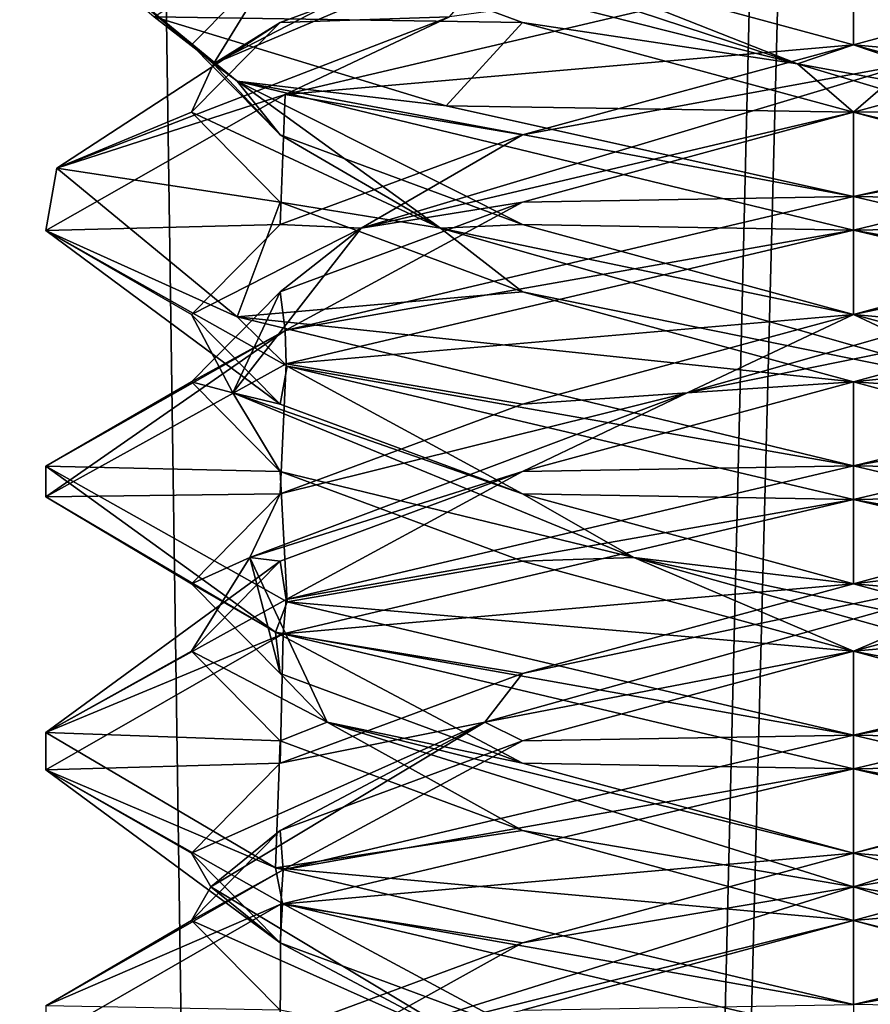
# Model space of a CAD drawing. Header units: millimetres. Extents: x -18.9 to 18.9, y -8.8 to 59.9.
# Tile 245 of 256: x -1.5 to 0, y 22.5 to 24.3. Entities that reach past the tile are written whole.
import ezdxf

# ---------------------------------------------------------------- set-up
doc = ezdxf.new("R2010")
doc.units = ezdxf.units.MM
doc.header["$LTSCALE"] = 65.185185
for name, color, linetype in [('1284', 7, 'CONTINUOUS'), ('1295', 7, 'CONTINUOUS'), ('3133', 7, 'CONTINUOUS'), ('3148', 7, 'CONTINUOUS'), ('3149', 7, 'CONTINUOUS'), ('3150', 7, 'CONTINUOUS'), ('3160', 7, 'CONTINUOUS'), ('3161', 7, 'CONTINUOUS'), ('3162', 7, 'CONTINUOUS'), ('3172', 7, 'CONTINUOUS'), ('3173', 7, 'CONTINUOUS'), ('3174', 7, 'CONTINUOUS'), ('3193', 7, 'CONTINUOUS'), ('3194', 7, 'CONTINUOUS'), ('3195', 7, 'CONTINUOUS'), ('3288', 7, 'CONTINUOUS')]:
    doc.layers.add(name, color=color, linetype=linetype)

msp = doc.modelspace()

# ---------------------------------------------------------------- linework, layer by layer
at = {"layer": '1284', "color": 7, "linetype": 'Continuous'}
for points in [[(-2.4343, 32.4, -11.818), (-1.3962, 32.4, -10.8154), (-2.2698, -3.5, -11.5768), (-2.4343, 32.4, -11.818)], [(-2.2698, -3.5, -11.5768), (-1.3962, 32.4, -10.8154), (-0.8623, -3.5, -10.5837), (-2.2698, -3.5, -11.5768)], [(-1.3962, 32.4, -10.8154), (0, 32.4, -10.45), (-0.8623, -3.5, -10.5837), (-1.3962, 32.4, -10.8154)], [(0, 32.4, -10.45), (0, 29.7897, -10.45), (-0.8623, -3.5, -10.5837), (0, 32.4, -10.45)], [(0, 29.7897, -10.45), (0.5552, 29.6513, -10.5046), (-0.8623, -3.5, -10.5837), (0, 29.7897, -10.45)], [(-0.8623, -3.5, -10.5837), (0.5552, 29.6513, -10.5046), (0.8623, -3.5, -10.5837), (-0.8623, -3.5, -10.5837)]]:
    msp.add_3dface(points, dxfattribs=at)
at = {"layer": '1295', "color": 7, "linetype": 'Continuous'}
for points in [[(-7.6096, -3.5, 15.6478), (-1.389, -3.5, 17.3445), (-2.2237, 26.4, 17.2571), (-7.6096, -3.5, 15.6478)], [(-1.389, -3.5, 17.3445), (3.603, 26.4, 17.0228), (-2.2237, 26.4, 17.2571), (-1.389, -3.5, 17.3445)], [(-1.389, -3.5, 17.3445), (5.0224, -3.5, 16.6594), (3.603, 26.4, 17.0228), (-1.389, -3.5, 17.3445)]]:
    msp.add_3dface(points, dxfattribs=at)
at = {"layer": '3133', "color": 7, "linetype": 'Continuous'}
for points in [[(-1.4797, 24.4899, -13.0542), (-1.299, 24.3333, -14.05), (-1.1447, 24.2138, -14.2693), (-1.4797, 24.4899, -13.0542)], [(0, 24.4375, -11.8), (-0.75, 24.3333, -12.001), (-1.0557, 24.189, -12.2344), (0, 24.4375, -11.8)], [(-1.0557, 24.189, -12.2344), (-0.75, 24.3333, -12.001), (-1.4797, 24.0524, -13.0542), (-1.0557, 24.189, -12.2344)], [(-1.299, 24.3333, -14.05), (-0.7567, 24.1683, -14.5952), (-1.1447, 24.2138, -14.2693), (-1.299, 24.3333, -14.05)], [(0, 24, -14.8), (0, 23.9375, -14.8), (-1.1447, 24.2138, -14.2693), (0, 24, -14.8)], [(-0.7567, 24.1683, -14.5952), (0, 24, -14.8), (-1.1447, 24.2138, -14.2693), (-0.7567, 24.1683, -14.5952)], [(-1.5, 23.9369, -13.3028), (-1.0557, 24.189, -12.2344), (-1.4797, 24.0524, -13.0542), (-1.5, 23.9369, -13.3028)], [(-1.1447, 23.7763, -14.2693), (-1.5, 23.9369, -13.3028), (-1.4797, 24.0524, -13.0542), (-1.1447, 23.7763, -14.2693)], [(0, 23.9375, -11.8), (0, 24, -11.8), (-1.0556, 23.7515, -12.2343), (0, 23.9375, -11.8)], [(-1.0515, 23.6848, -14.3697), (-1.5, 23.9369, -13.3028), (-1.1447, 23.7763, -14.2693), (-1.0515, 23.6848, -14.3697)], [(-1.0537, 23.6896, -12.2325), (0, 23.9375, -11.8), (-1.0556, 23.7515, -12.2343), (-1.0537, 23.6896, -12.2325)], [(0, 23.5, -14.8), (-1.0515, 23.6848, -14.3697), (-1.1447, 23.7763, -14.2693), (0, 23.5, -14.8)], [(-1.5, 23.4995, -13.3026), (-1.4998, 23.4425, -13.2764), (-1.0556, 23.7515, -12.2343), (-1.5, 23.4995, -13.3026)], [(-1.4998, 23.4425, -13.2764), (-1.0537, 23.6896, -12.2325), (-1.0556, 23.7515, -12.2343), (-1.4998, 23.4425, -13.2764)], [(0, 23.4375, -14.8), (-1.0515, 23.6848, -14.3697), (0, 23.5, -14.8), (0, 23.4375, -14.8)], [(-1.0734, 23.1914, -14.3477), (-1.4998, 23.4425, -13.2764), (-1.5, 23.4995, -13.3026), (-1.0734, 23.1914, -14.3477)], [(-1.0515, 23.2473, -14.3697), (-1.0734, 23.1914, -14.3477), (-1.5, 23.4995, -13.3026), (-1.0515, 23.2473, -14.3697)], [(0, 23.4375, -11.8), (0, 23.5, -11.8), (-1.0537, 23.2521, -12.2325), (0, 23.4375, -11.8)], [(-1.0595, 23.1879, -12.2381), (0, 23.4375, -11.8), (-1.0537, 23.2521, -12.2325), (-1.0595, 23.1879, -12.2381)], [(-1.4998, 23.005, -13.2764), (-1.0595, 23.1879, -12.2381), (-1.0537, 23.2521, -12.2325), (-1.4998, 23.005, -13.2764)], [(0, 23, -14.8), (-1.0734, 23.1914, -14.3477), (-1.0515, 23.2473, -14.3697), (0, 23, -14.8)], [(-1.5, 22.9355, -13.3094), (-1.0595, 23.1879, -12.2381), (-1.4998, 23.005, -13.2764), (-1.5, 22.9355, -13.3094)], [(0, 22.9375, -14.8), (-1.0734, 23.1914, -14.3477), (0, 23, -14.8), (0, 22.9375, -14.8)], [(-1.0734, 22.7539, -14.3477), (-1.5, 22.9355, -13.3094), (-1.4998, 23.005, -13.2764), (-1.0734, 22.7539, -14.3477)], [(0, 23, -11.8), (-1.0595, 22.7504, -12.2381), (0, 22.9375, -11.8), (0, 23, -11.8)], [(0, 22.9375, -11.8), (-1.0595, 22.7504, -12.2381), (-1.0635, 22.6867, -12.2422), (0, 22.9375, -11.8)], [(-1.0606, 22.6875, -14.3607), (-1.5, 22.9355, -13.3094), (-1.0734, 22.7539, -14.3477), (-1.0606, 22.6875, -14.3607)], [(0, 22.5, -14.8), (-1.0606, 22.6875, -14.3607), (-1.0734, 22.7539, -14.3477), (0, 22.5, -14.8)], [(-1.0595, 22.7504, -12.2381), (-1.5, 22.498, -13.3094), (-1.0635, 22.6867, -12.2422), (-1.0595, 22.7504, -12.2381)], [(-1.0635, 22.6867, -12.2422), (-1.5, 22.498, -13.3094), (-1.5, 22.4351, -13.3115), (-1.0635, 22.6867, -12.2422)], [(0, 22.4375, -14.8), (-1.0606, 22.6875, -14.3607), (0, 22.5, -14.8), (0, 22.4375, -14.8)]]:
    msp.add_3dface(points, dxfattribs=at)
at = {"layer": '3148', "color": 7, "linetype": 'Continuous'}
for points in [[(-0.6147, 24.3229, -14.3647), (-1.299, 24.3333, -14.05), (-1.0647, 24.4896, -13.9147), (-0.6147, 24.3229, -14.3647)], [(-0.7567, 24.1683, -14.5952), (-1.299, 24.3333, -14.05), (-0.6147, 24.3229, -14.3647), (-0.7567, 24.1683, -14.5952)], [(0, 24.1562, -14.5294), (-0.7567, 24.1683, -14.5952), (-0.6147, 24.3229, -14.3647), (0, 24.1562, -14.5294)], [(0, 24, -14.8), (-0.7567, 24.1683, -14.5952), (0, 24.1562, -14.5294), (0, 24, -14.8)], [(0.6147, 23.9896, -14.3647), (0, 24, -14.8), (0, 24.1562, -14.5294), (0.6147, 23.9896, -14.3647)], [(0, 24, -14.8), (0.6147, 23.9896, -14.3647), (1.0605, 23.75, -14.3608), (0, 24, -14.8)], [(0.6147, 23.3229, -12.2353), (0, 23.1562, -12.0706), (1.0593, 23.2496, -12.238), (0.6147, 23.3229, -12.2353)], [(0, 23.1562, -12.0706), (0, 23, -11.8), (1.0593, 23.2496, -12.238), (0, 23.1562, -12.0706)], [(-0.6147, 22.9896, -12.2353), (0, 23, -11.8), (0, 23.1562, -12.0706), (-0.6147, 22.9896, -12.2353)], [(-1.0595, 22.7504, -12.2381), (0, 23, -11.8), (-0.6147, 22.9896, -12.2353), (-1.0595, 22.7504, -12.2381)], [(-1.0647, 22.8229, -12.6853), (-1.0595, 22.7504, -12.2381), (-0.6147, 22.9896, -12.2353), (-1.0647, 22.8229, -12.6853)], [(-1.2294, 22.6562, -13.3), (-1.0595, 22.7504, -12.2381), (-1.0647, 22.8229, -12.6853), (-1.2294, 22.6562, -13.3)], [(-1.5, 22.498, -13.3094), (-1.0595, 22.7504, -12.2381), (-1.2294, 22.6562, -13.3), (-1.5, 22.498, -13.3094)], [(-1.0647, 22.4896, -13.9147), (-1.5, 22.498, -13.3094), (-1.2294, 22.6562, -13.3), (-1.0647, 22.4896, -13.9147)]]:
    msp.add_3dface(points, dxfattribs=at)
at = {"layer": '3149', "color": 7, "linetype": 'Continuous'}
for points in [[(-0.104, 24.2465, -14.4887), (-1.0647, 24.4896, -13.9147), (-1.0334, 24.5521, -13.8966), (-0.104, 24.2465, -14.4887)], [(-0.104, 24.2465, -14.4887), (-1.0334, 24.5521, -13.8966), (-0.6147, 24.4479, -14.3647), (-0.104, 24.2465, -14.4887)], [(-0.6147, 24.3229, -14.3647), (-1.0647, 24.4896, -13.9147), (-0.104, 24.2465, -14.4887), (-0.6147, 24.3229, -14.3647)], [(0, 24.2812, -14.5294), (-0.104, 24.2465, -14.4887), (-0.6147, 24.4479, -14.3647), (0, 24.2812, -14.5294)], [(0, 24.1562, -14.5294), (-0.6147, 24.3229, -14.3647), (-0.104, 24.2465, -14.4887), (0, 24.1562, -14.5294)], [(0.6147, 24.1146, -14.3647), (-0.104, 24.2465, -14.4887), (0, 24.2812, -14.5294), (0.6147, 24.1146, -14.3647)], [(0.9141, 23.941, -14.067), (0, 24.1562, -14.5294), (-0.104, 24.2465, -14.4887), (0.9141, 23.941, -14.067)], [(0.9141, 23.941, -14.067), (-0.104, 24.2465, -14.4887), (0.6147, 24.1146, -14.3647), (0.9141, 23.941, -14.067)], [(0.6147, 23.9896, -14.3647), (0, 24.1562, -14.5294), (0.9141, 23.941, -14.067), (0.6147, 23.9896, -14.3647)], [(0, 23.2812, -12.0706), (0.4081, 23.3299, -12.1787), (0.6147, 23.4479, -12.2353), (0, 23.2812, -12.0706)], [(-0.6844, 23.0243, -12.3225), (0, 23.1562, -12.0706), (0.4081, 23.3299, -12.1787), (-0.6844, 23.0243, -12.3225)], [(-0.6844, 23.0243, -12.3225), (0.4081, 23.3299, -12.1787), (-0.6147, 23.1146, -12.2353), (-0.6844, 23.0243, -12.3225)], [(-0.6147, 23.1146, -12.2353), (0.4081, 23.3299, -12.1787), (0, 23.2812, -12.0706), (-0.6147, 23.1146, -12.2353)], [(0, 23.1562, -12.0706), (0.6147, 23.3229, -12.2353), (0.4081, 23.3299, -12.1787), (0, 23.1562, -12.0706)], [(-0.6147, 22.9896, -12.2353), (0, 23.1562, -12.0706), (-0.6844, 23.0243, -12.3225), (-0.6147, 22.9896, -12.2353)], [(-1.0647, 22.9479, -12.6853), (-0.6844, 23.0243, -12.3225), (-0.6147, 23.1146, -12.2353), (-1.0647, 22.9479, -12.6853)], [(-1.1933, 22.7188, -13.3), (-0.6844, 23.0243, -12.3225), (-1.2294, 22.7812, -13.3), (-1.1933, 22.7188, -13.3)], [(-1.2294, 22.7812, -13.3), (-0.6844, 23.0243, -12.3225), (-1.0647, 22.9479, -12.6853), (-1.2294, 22.7812, -13.3)], [(-1.1933, 22.7188, -13.3), (-1.0647, 22.8229, -12.6853), (-0.6844, 23.0243, -12.3225), (-1.1933, 22.7188, -13.3)], [(-1.0647, 22.8229, -12.6853), (-0.6147, 22.9896, -12.2353), (-0.6844, 23.0243, -12.3225), (-1.0647, 22.8229, -12.6853)], [(-1.2294, 22.6562, -13.3), (-1.0647, 22.8229, -12.6853), (-1.1933, 22.7188, -13.3), (-1.2294, 22.6562, -13.3)], [(-1.0647, 22.6146, -13.9147), (-1.1933, 22.7188, -13.3), (-1.2294, 22.7812, -13.3), (-1.0647, 22.6146, -13.9147)], [(-0.6844, 22.4132, -14.2775), (-1.2294, 22.6562, -13.3), (-1.1933, 22.7188, -13.3), (-0.6844, 22.4132, -14.2775)], [(-0.6844, 22.4132, -14.2775), (-1.1933, 22.7188, -13.3), (-1.0647, 22.6146, -13.9147), (-0.6844, 22.4132, -14.2775)], [(-1.0647, 22.4896, -13.9147), (-1.2294, 22.6562, -13.3), (-0.6844, 22.4132, -14.2775), (-1.0647, 22.4896, -13.9147)], [(-0.6147, 22.4479, -14.3647), (-0.6844, 22.4132, -14.2775), (-1.0647, 22.6146, -13.9147), (-0.6147, 22.4479, -14.3647)]]:
    msp.add_3dface(points, dxfattribs=at)
at = {"layer": '3150', "color": 7, "linetype": 'Continuous'}
for points in [[(0, 24.4375, -14.8), (0, 24.2812, -14.5294), (-0.6147, 24.4479, -14.3647), (0, 24.4375, -14.8)], [(0, 24.2812, -14.5294), (0, 24.4375, -14.8), (1.0605, 24.1875, -14.3608), (0, 24.2812, -14.5294)], [(0.6147, 24.1146, -14.3647), (0, 24.2812, -14.5294), (1.0605, 24.1875, -14.3608), (0.6147, 24.1146, -14.3647)], [(0, 23.4375, -11.8), (0.6147, 23.4479, -12.2353), (1.0593, 23.6871, -12.238), (0, 23.4375, -11.8)], [(0, 23.4375, -11.8), (-1.0595, 23.1879, -12.2381), (0, 23.2812, -12.0706), (0, 23.4375, -11.8)], [(0, 23.4375, -11.8), (0, 23.2812, -12.0706), (0.6147, 23.4479, -12.2353), (0, 23.4375, -11.8)], [(-1.0595, 23.1879, -12.2381), (-0.6147, 23.1146, -12.2353), (0, 23.2812, -12.0706), (-1.0595, 23.1879, -12.2381)], [(-1.0595, 23.1879, -12.2381), (-1.5, 22.9355, -13.3094), (-1.0647, 22.9479, -12.6853), (-1.0595, 23.1879, -12.2381)], [(-1.0595, 23.1879, -12.2381), (-1.0647, 22.9479, -12.6853), (-0.6147, 23.1146, -12.2353), (-1.0595, 23.1879, -12.2381)], [(-1.5, 22.9355, -13.3094), (-1.2294, 22.7812, -13.3), (-1.0647, 22.9479, -12.6853), (-1.5, 22.9355, -13.3094)], [(-1.5, 22.9355, -13.3094), (-1.0606, 22.6875, -14.3607), (-1.0647, 22.6146, -13.9147), (-1.5, 22.9355, -13.3094)], [(-1.5, 22.9355, -13.3094), (-1.0647, 22.6146, -13.9147), (-1.2294, 22.7812, -13.3), (-1.5, 22.9355, -13.3094)], [(-1.0606, 22.6875, -14.3607), (-0.6147, 22.4479, -14.3647), (-1.0647, 22.6146, -13.9147), (-1.0606, 22.6875, -14.3607)], [(-1.0606, 22.6875, -14.3607), (0, 22.4375, -14.8), (-0.6147, 22.4479, -14.3647), (-1.0606, 22.6875, -14.3607)]]:
    msp.add_3dface(points, dxfattribs=at)
at = {"layer": '3160', "color": 7, "linetype": 'Continuous'}
for points in [[(0.6147, 23.8229, -12.2353), (0, 23.6562, -12.0706), (1.1424, 23.7756, -12.328), (0.6147, 23.8229, -12.2353)], [(0, 23.6562, -12.0706), (0, 23.5, -11.8), (1.1424, 23.7756, -12.328), (0, 23.6562, -12.0706)], [(-0.6147, 23.4896, -12.2353), (0, 23.5, -11.8), (0, 23.6562, -12.0706), (-0.6147, 23.4896, -12.2353)], [(-1.0647, 23.3229, -12.6853), (-1.0537, 23.2521, -12.2325), (-0.6147, 23.4896, -12.2353), (-1.0647, 23.3229, -12.6853)], [(-1.0537, 23.2521, -12.2325), (0, 23.5, -11.8), (-0.6147, 23.4896, -12.2353), (-1.0537, 23.2521, -12.2325)], [(-1.4998, 23.005, -13.2764), (-1.0537, 23.2521, -12.2325), (-1.0647, 23.3229, -12.6853), (-1.4998, 23.005, -13.2764)], [(-1.2294, 23.1562, -13.3), (-1.4998, 23.005, -13.2764), (-1.0647, 23.3229, -12.6853), (-1.2294, 23.1562, -13.3)], [(-1.0647, 22.9896, -13.9147), (-1.4998, 23.005, -13.2764), (-1.2294, 23.1562, -13.3), (-1.0647, 22.9896, -13.9147)], [(-1.0734, 22.7539, -14.3477), (-1.4998, 23.005, -13.2764), (-1.0647, 22.9896, -13.9147), (-1.0734, 22.7539, -14.3477)], [(-0.6147, 22.8229, -14.3647), (-1.0734, 22.7539, -14.3477), (-1.0647, 22.9896, -13.9147), (-0.6147, 22.8229, -14.3647)], [(0, 22.6562, -14.5294), (-1.0734, 22.7539, -14.3477), (-0.6147, 22.8229, -14.3647), (0, 22.6562, -14.5294)], [(0, 22.5, -14.8), (-1.0734, 22.7539, -14.3477), (0, 22.6562, -14.5294), (0, 22.5, -14.8)], [(0.6147, 22.4896, -14.3647), (0, 22.5, -14.8), (0, 22.6562, -14.5294), (0.6147, 22.4896, -14.3647)]]:
    msp.add_3dface(points, dxfattribs=at)
at = {"layer": '3161', "color": 7, "linetype": 'Continuous'}
for points in [[(0, 23.7812, -12.0706), (0.767, 23.941, -12.3859), (0.6147, 23.9479, -12.2353), (0, 23.7812, -12.0706)], [(-0.3088, 23.6354, -12.1474), (0.6147, 23.8229, -12.2353), (0.767, 23.941, -12.3859), (-0.3088, 23.6354, -12.1474)], [(-0.3088, 23.6354, -12.1474), (0.767, 23.941, -12.3859), (0, 23.7812, -12.0706), (-0.3088, 23.6354, -12.1474)], [(0, 23.6562, -12.0706), (0.6147, 23.8229, -12.2353), (-0.3088, 23.6354, -12.1474), (0, 23.6562, -12.0706)], [(-0.6147, 23.6146, -12.2353), (-0.3088, 23.6354, -12.1474), (0, 23.7812, -12.0706), (-0.6147, 23.6146, -12.2353)], [(-0.6147, 23.4896, -12.2353), (0, 23.6562, -12.0706), (-0.3088, 23.6354, -12.1474), (-0.6147, 23.4896, -12.2353)], [(-1.1213, 23.3299, -12.8919), (-0.6147, 23.4896, -12.2353), (-0.3088, 23.6354, -12.1474), (-1.1213, 23.3299, -12.8919)], [(-1.1213, 23.3299, -12.8919), (-0.3088, 23.6354, -12.1474), (-1.0647, 23.4479, -12.6853), (-1.1213, 23.3299, -12.8919)], [(-1.0647, 23.4479, -12.6853), (-0.3088, 23.6354, -12.1474), (-0.6147, 23.6146, -12.2353), (-1.0647, 23.4479, -12.6853)], [(-1.0647, 23.3229, -12.6853), (-0.6147, 23.4896, -12.2353), (-1.1213, 23.3299, -12.8919), (-1.0647, 23.3229, -12.6853)], [(-1.2294, 23.2812, -13.3), (-1.1213, 23.3299, -12.8919), (-1.0647, 23.4479, -12.6853), (-1.2294, 23.2812, -13.3)], [(-1.2294, 23.1562, -13.3), (-1.0647, 23.3229, -12.6853), (-1.1213, 23.3299, -12.8919), (-1.2294, 23.1562, -13.3)], [(-0.9775, 23.0243, -13.9844), (-1.2294, 23.1562, -13.3), (-1.1213, 23.3299, -12.8919), (-0.9775, 23.0243, -13.9844)], [(-1.0647, 23.1146, -13.9147), (-1.1213, 23.3299, -12.8919), (-1.2294, 23.2812, -13.3), (-1.0647, 23.1146, -13.9147)], [(-0.9775, 23.0243, -13.9844), (-1.1213, 23.3299, -12.8919), (-1.0647, 23.1146, -13.9147), (-0.9775, 23.0243, -13.9844)], [(-1.0647, 22.9896, -13.9147), (-1.2294, 23.1562, -13.3), (-0.9775, 23.0243, -13.9844), (-1.0647, 22.9896, -13.9147)], [(-0.6147, 22.9479, -14.3647), (-0.9775, 23.0243, -13.9844), (-1.0647, 23.1146, -13.9147), (-0.6147, 22.9479, -14.3647)], [(-0.6147, 22.8229, -14.3647), (-1.0647, 22.9896, -13.9147), (-0.9775, 23.0243, -13.9844), (-0.6147, 22.8229, -14.3647)], [(0, 22.7188, -14.4933), (-0.6147, 22.8229, -14.3647), (-0.9775, 23.0243, -13.9844), (0, 22.7188, -14.4933)], [(0, 22.7188, -14.4933), (-0.9775, 23.0243, -13.9844), (0, 22.7812, -14.5294), (0, 22.7188, -14.4933)], [(0, 22.7812, -14.5294), (-0.9775, 23.0243, -13.9844), (-0.6147, 22.9479, -14.3647), (0, 22.7812, -14.5294)], [(0, 22.6562, -14.5294), (-0.6147, 22.8229, -14.3647), (0, 22.7188, -14.4933), (0, 22.6562, -14.5294)], [(0.6147, 22.6146, -14.3647), (0, 22.7188, -14.4933), (0, 22.7812, -14.5294), (0.6147, 22.6146, -14.3647)], [(0.9775, 22.4132, -13.9844), (0, 22.6562, -14.5294), (0, 22.7188, -14.4933), (0.9775, 22.4132, -13.9844)], [(0.9775, 22.4132, -13.9844), (0, 22.7188, -14.4933), (0.6147, 22.6146, -14.3647), (0.9775, 22.4132, -13.9844)], [(0.6147, 22.4896, -14.3647), (0, 22.6562, -14.5294), (0.9775, 22.4132, -13.9844), (0.6147, 22.4896, -14.3647)]]:
    msp.add_3dface(points, dxfattribs=at)
at = {"layer": '3162', "color": 7, "linetype": 'Continuous'}
for points in [[(0, 23.9375, -11.8), (0.6147, 23.9479, -12.2353), (1.1424, 24.2131, -12.328), (0, 23.9375, -11.8)], [(0, 23.9375, -11.8), (0, 23.7812, -12.0706), (0.6147, 23.9479, -12.2353), (0, 23.9375, -11.8)], [(0, 23.9375, -11.8), (-1.0537, 23.6896, -12.2325), (0, 23.7812, -12.0706), (0, 23.9375, -11.8)], [(-1.0537, 23.6896, -12.2325), (-0.6147, 23.6146, -12.2353), (0, 23.7812, -12.0706), (-1.0537, 23.6896, -12.2325)], [(-1.0537, 23.6896, -12.2325), (-1.4998, 23.4425, -13.2764), (-1.0647, 23.4479, -12.6853), (-1.0537, 23.6896, -12.2325)], [(-1.0537, 23.6896, -12.2325), (-1.0647, 23.4479, -12.6853), (-0.6147, 23.6146, -12.2353), (-1.0537, 23.6896, -12.2325)], [(-1.4998, 23.4425, -13.2764), (-1.2294, 23.2812, -13.3), (-1.0647, 23.4479, -12.6853), (-1.4998, 23.4425, -13.2764)], [(-1.4998, 23.4425, -13.2764), (-1.0734, 23.1914, -14.3477), (-1.2294, 23.2812, -13.3), (-1.4998, 23.4425, -13.2764)], [(-1.0734, 23.1914, -14.3477), (-1.0647, 23.1146, -13.9147), (-1.2294, 23.2812, -13.3), (-1.0734, 23.1914, -14.3477)], [(-1.0734, 23.1914, -14.3477), (0, 22.9375, -14.8), (-0.6147, 22.9479, -14.3647), (-1.0734, 23.1914, -14.3477)], [(-1.0734, 23.1914, -14.3477), (-0.6147, 22.9479, -14.3647), (-1.0647, 23.1146, -13.9147), (-1.0734, 23.1914, -14.3477)], [(0, 22.9375, -14.8), (0, 22.7812, -14.5294), (-0.6147, 22.9479, -14.3647), (0, 22.9375, -14.8)], [(0, 22.7812, -14.5294), (0, 22.9375, -14.8), (1.0552, 22.6891, -14.3661), (0, 22.7812, -14.5294)], [(0.6147, 22.6146, -14.3647), (0, 22.7812, -14.5294), (1.0552, 22.6891, -14.3661), (0.6147, 22.6146, -14.3647)]]:
    msp.add_3dface(points, dxfattribs=at)
at = {"layer": '3172', "color": 7, "linetype": 'Continuous'}
for points in [[(0.6147, 24.3229, -12.2353), (0, 24.1562, -12.0706), (0.7427, 24.1649, -11.9968), (0.6147, 24.3229, -12.2353)], [(0, 24.1562, -12.0706), (0, 24, -11.8), (0.7427, 24.1649, -11.9968), (0, 24.1562, -12.0706)], [(-0.6147, 23.9896, -12.2353), (0, 24, -11.8), (0, 24.1562, -12.0706), (-0.6147, 23.9896, -12.2353)], [(-1.0556, 23.7515, -12.2343), (0, 24, -11.8), (-0.6147, 23.9896, -12.2353), (-1.0556, 23.7515, -12.2343)], [(-1.0647, 23.8229, -12.6853), (-1.0556, 23.7515, -12.2343), (-0.6147, 23.9896, -12.2353), (-1.0647, 23.8229, -12.6853)], [(-1.2294, 23.6562, -13.3), (-1.0556, 23.7515, -12.2343), (-1.0647, 23.8229, -12.6853), (-1.2294, 23.6562, -13.3)], [(-1.5, 23.4995, -13.3026), (-1.0556, 23.7515, -12.2343), (-1.2294, 23.6562, -13.3), (-1.5, 23.4995, -13.3026)], [(-1.0647, 23.4896, -13.9147), (-1.5, 23.4995, -13.3026), (-1.2294, 23.6562, -13.3), (-1.0647, 23.4896, -13.9147)], [(-1.0515, 23.2473, -14.3697), (-1.5, 23.4995, -13.3026), (-1.0647, 23.4896, -13.9147), (-1.0515, 23.2473, -14.3697)], [(-0.6147, 23.3229, -14.3647), (-1.0515, 23.2473, -14.3697), (-1.0647, 23.4896, -13.9147), (-0.6147, 23.3229, -14.3647)], [(0, 23.1562, -14.5294), (-1.0515, 23.2473, -14.3697), (-0.6147, 23.3229, -14.3647), (0, 23.1562, -14.5294)], [(0, 23, -14.8), (-1.0515, 23.2473, -14.3697), (0, 23.1562, -14.5294), (0, 23, -14.8)], [(0.6147, 22.9896, -14.3647), (0, 23, -14.8), (0, 23.1562, -14.5294), (0.6147, 22.9896, -14.3647)], [(0, 23, -14.8), (0.6147, 22.9896, -14.3647), (1.0517, 22.7527, -14.3696), (0, 23, -14.8)]]:
    msp.add_3dface(points, dxfattribs=at)
at = {"layer": '3173', "color": 7, "linetype": 'Continuous'}
for points in [[(0, 24.2812, -12.0706), (0.104, 24.2465, -12.1113), (0.6147, 24.4479, -12.2353), (0, 24.2812, -12.0706)], [(0, 24.1562, -12.0706), (0.6147, 24.3229, -12.2353), (0.104, 24.2465, -12.1113), (0, 24.1562, -12.0706)], [(-0.6147, 24.1146, -12.2353), (0.104, 24.2465, -12.1113), (0, 24.2812, -12.0706), (-0.6147, 24.1146, -12.2353)], [(-0.9141, 23.941, -12.533), (0, 24.1562, -12.0706), (0.104, 24.2465, -12.1113), (-0.9141, 23.941, -12.533)], [(-0.9141, 23.941, -12.533), (0.104, 24.2465, -12.1113), (-0.6147, 24.1146, -12.2353), (-0.9141, 23.941, -12.533)], [(-0.6147, 23.9896, -12.2353), (0, 24.1562, -12.0706), (-0.9141, 23.941, -12.533), (-0.6147, 23.9896, -12.2353)], [(-1.0647, 23.9479, -12.6853), (-0.9141, 23.941, -12.533), (-0.6147, 24.1146, -12.2353), (-1.0647, 23.9479, -12.6853)], [(-1.0647, 23.8229, -12.6853), (-0.6147, 23.9896, -12.2353), (-0.9141, 23.941, -12.533), (-1.0647, 23.8229, -12.6853)], [(-1.2294, 23.7812, -13.3), (-0.9141, 23.941, -12.533), (-1.0647, 23.9479, -12.6853), (-1.2294, 23.7812, -13.3)], [(-1.1526, 23.6354, -13.6088), (-0.9141, 23.941, -12.533), (-1.2294, 23.7812, -13.3), (-1.1526, 23.6354, -13.6088)], [(-1.1526, 23.6354, -13.6088), (-1.0647, 23.8229, -12.6853), (-0.9141, 23.941, -12.533), (-1.1526, 23.6354, -13.6088)], [(-1.2294, 23.6562, -13.3), (-1.0647, 23.8229, -12.6853), (-1.1526, 23.6354, -13.6088), (-1.2294, 23.6562, -13.3)], [(-1.0647, 23.6146, -13.9147), (-1.1526, 23.6354, -13.6088), (-1.2294, 23.7812, -13.3), (-1.0647, 23.6146, -13.9147)], [(-1.0647, 23.4896, -13.9147), (-1.2294, 23.6562, -13.3), (-1.1526, 23.6354, -13.6088), (-1.0647, 23.4896, -13.9147)], [(-0.4081, 23.3299, -14.4213), (-1.0647, 23.4896, -13.9147), (-1.1526, 23.6354, -13.6088), (-0.4081, 23.3299, -14.4213)], [(-0.4081, 23.3299, -14.4213), (-1.1526, 23.6354, -13.6088), (-0.6147, 23.4479, -14.3647), (-0.4081, 23.3299, -14.4213)], [(-0.6147, 23.4479, -14.3647), (-1.1526, 23.6354, -13.6088), (-1.0647, 23.6146, -13.9147), (-0.6147, 23.4479, -14.3647)], [(-0.6147, 23.3229, -14.3647), (-1.0647, 23.4896, -13.9147), (-0.4081, 23.3299, -14.4213), (-0.6147, 23.3229, -14.3647)], [(0, 23.2812, -14.5294), (-0.4081, 23.3299, -14.4213), (-0.6147, 23.4479, -14.3647), (0, 23.2812, -14.5294)], [(0, 23.1562, -14.5294), (-0.6147, 23.3229, -14.3647), (-0.4081, 23.3299, -14.4213), (0, 23.1562, -14.5294)], [(0.6844, 23.0243, -14.2775), (0, 23.1562, -14.5294), (-0.4081, 23.3299, -14.4213), (0.6844, 23.0243, -14.2775)], [(0.6844, 23.0243, -14.2775), (-0.4081, 23.3299, -14.4213), (0.6147, 23.1146, -14.3647), (0.6844, 23.0243, -14.2775)], [(0.6147, 23.1146, -14.3647), (-0.4081, 23.3299, -14.4213), (0, 23.2812, -14.5294), (0.6147, 23.1146, -14.3647)], [(0.6147, 22.9896, -14.3647), (0, 23.1562, -14.5294), (0.6844, 23.0243, -14.2775), (0.6147, 22.9896, -14.3647)]]:
    msp.add_3dface(points, dxfattribs=at)
at = {"layer": '3174', "color": 7, "linetype": 'Continuous'}
for points in [[(0, 24.4375, -11.8), (-1.0557, 24.189, -12.2344), (0, 24.2812, -12.0706), (0, 24.4375, -11.8)], [(0, 24.4375, -11.8), (0, 24.2812, -12.0706), (0.6147, 24.4479, -12.2353), (0, 24.4375, -11.8)], [(-1.0557, 24.189, -12.2344), (-0.6147, 24.1146, -12.2353), (0, 24.2812, -12.0706), (-1.0557, 24.189, -12.2344)], [(-1.0557, 24.189, -12.2344), (-1.5, 23.9369, -13.3028), (-1.0647, 23.9479, -12.6853), (-1.0557, 24.189, -12.2344)], [(-1.0557, 24.189, -12.2344), (-1.0647, 23.9479, -12.6853), (-0.6147, 24.1146, -12.2353), (-1.0557, 24.189, -12.2344)], [(-1.5, 23.9369, -13.3028), (-1.2294, 23.7812, -13.3), (-1.0647, 23.9479, -12.6853), (-1.5, 23.9369, -13.3028)], [(-1.5, 23.9369, -13.3028), (-1.0515, 23.6848, -14.3697), (-1.0647, 23.6146, -13.9147), (-1.5, 23.9369, -13.3028)], [(-1.5, 23.9369, -13.3028), (-1.0647, 23.6146, -13.9147), (-1.2294, 23.7812, -13.3), (-1.5, 23.9369, -13.3028)], [(-1.0515, 23.6848, -14.3697), (-0.6147, 23.4479, -14.3647), (-1.0647, 23.6146, -13.9147), (-1.0515, 23.6848, -14.3697)], [(-1.0515, 23.6848, -14.3697), (0, 23.4375, -14.8), (-0.6147, 23.4479, -14.3647), (-1.0515, 23.6848, -14.3697)], [(0, 23.4375, -14.8), (0, 23.2812, -14.5294), (-0.6147, 23.4479, -14.3647), (0, 23.4375, -14.8)], [(0, 23.2812, -14.5294), (0, 23.4375, -14.8), (1.0517, 23.1902, -14.3696), (0, 23.2812, -14.5294)], [(0.6147, 23.1146, -14.3647), (0, 23.2812, -14.5294), (1.0517, 23.1902, -14.3696), (0.6147, 23.1146, -14.3647)], [(0, 22.4375, -11.8), (0.6147, 22.4479, -12.2353), (1.0596, 22.6872, -12.2383), (0, 22.4375, -11.8)]]:
    msp.add_3dface(points, dxfattribs=at)
at = {"layer": '3193', "color": 7, "linetype": 'Continuous'}
for points in [[(-1.0647, 24.3229, -12.6853), (-0.75, 24.3333, -12.001), (-0.6147, 24.4896, -12.2353), (-1.0647, 24.3229, -12.6853)], [(-1.4797, 24.0524, -13.0542), (-0.75, 24.3333, -12.001), (-1.0647, 24.3229, -12.6853), (-1.4797, 24.0524, -13.0542)], [(-1.2294, 24.1562, -13.3), (-1.4797, 24.0524, -13.0542), (-1.0647, 24.3229, -12.6853), (-1.2294, 24.1562, -13.3)], [(-1.0647, 23.9896, -13.9147), (-1.4797, 24.0524, -13.0542), (-1.2294, 24.1562, -13.3), (-1.0647, 23.9896, -13.9147)], [(-1.1447, 23.7763, -14.2693), (-1.4797, 24.0524, -13.0542), (-1.0647, 23.9896, -13.9147), (-1.1447, 23.7763, -14.2693)], [(-0.6147, 23.8229, -14.3647), (-1.1447, 23.7763, -14.2693), (-1.0647, 23.9896, -13.9147), (-0.6147, 23.8229, -14.3647)], [(0, 23.6562, -14.5294), (-1.1447, 23.7763, -14.2693), (-0.6147, 23.8229, -14.3647), (0, 23.6562, -14.5294)], [(0, 23.5, -14.8), (-1.1447, 23.7763, -14.2693), (0, 23.6562, -14.5294), (0, 23.5, -14.8)], [(0.6147, 23.4896, -14.3647), (0, 23.5, -14.8), (0, 23.6562, -14.5294), (0.6147, 23.4896, -14.3647)], [(0, 23.5, -14.8), (0.6147, 23.4896, -14.3647), (1.0737, 23.2461, -14.3475), (0, 23.5, -14.8)], [(0.6147, 22.8229, -12.2353), (0, 22.6562, -12.0706), (1.0526, 22.7476, -12.2314), (0.6147, 22.8229, -12.2353)], [(0, 22.6562, -12.0706), (0, 22.5, -11.8), (1.0526, 22.7476, -12.2314), (0, 22.6562, -12.0706)], [(-0.6147, 22.4896, -12.2353), (0, 22.5, -11.8), (0, 22.6562, -12.0706), (-0.6147, 22.4896, -12.2353)]]:
    msp.add_3dface(points, dxfattribs=at)
at = {"layer": '3194', "color": 7, "linetype": 'Continuous'}
for points in [[(-1.1887, 24.2465, -13.196), (-0.6147, 24.4896, -12.2353), (-0.5966, 24.5521, -12.2666), (-1.1887, 24.2465, -13.196)], [(-1.1887, 24.2465, -13.196), (-0.5966, 24.5521, -12.2666), (-1.0647, 24.4479, -12.6853), (-1.1887, 24.2465, -13.196)], [(-1.0647, 24.3229, -12.6853), (-0.6147, 24.4896, -12.2353), (-1.1887, 24.2465, -13.196), (-1.0647, 24.3229, -12.6853)], [(-1.2294, 24.2812, -13.3), (-1.1887, 24.2465, -13.196), (-1.0647, 24.4479, -12.6853), (-1.2294, 24.2812, -13.3)], [(-1.2294, 24.1562, -13.3), (-1.0647, 24.3229, -12.6853), (-1.1887, 24.2465, -13.196), (-1.2294, 24.1562, -13.3)], [(-1.0647, 24.1146, -13.9147), (-1.1887, 24.2465, -13.196), (-1.2294, 24.2812, -13.3), (-1.0647, 24.1146, -13.9147)], [(-0.767, 23.941, -14.2141), (-1.2294, 24.1562, -13.3), (-1.1887, 24.2465, -13.196), (-0.767, 23.941, -14.2141)], [(-0.767, 23.941, -14.2141), (-1.1887, 24.2465, -13.196), (-1.0647, 24.1146, -13.9147), (-0.767, 23.941, -14.2141)], [(-1.0647, 23.9896, -13.9147), (-1.2294, 24.1562, -13.3), (-0.767, 23.941, -14.2141), (-1.0647, 23.9896, -13.9147)], [(-0.6147, 23.9479, -14.3647), (-0.767, 23.941, -14.2141), (-1.0647, 24.1146, -13.9147), (-0.6147, 23.9479, -14.3647)], [(-0.6147, 23.8229, -14.3647), (-1.0647, 23.9896, -13.9147), (-0.767, 23.941, -14.2141), (-0.6147, 23.8229, -14.3647)], [(0, 23.7812, -14.5294), (-0.767, 23.941, -14.2141), (-0.6147, 23.9479, -14.3647), (0, 23.7812, -14.5294)], [(0.3088, 23.6354, -14.4526), (-0.6147, 23.8229, -14.3647), (-0.767, 23.941, -14.2141), (0.3088, 23.6354, -14.4526)], [(0.3088, 23.6354, -14.4526), (-0.767, 23.941, -14.2141), (0, 23.7812, -14.5294), (0.3088, 23.6354, -14.4526)], [(0, 23.6562, -14.5294), (-0.6147, 23.8229, -14.3647), (0.3088, 23.6354, -14.4526), (0, 23.6562, -14.5294)], [(0.6147, 23.6146, -14.3647), (0.3088, 23.6354, -14.4526), (0, 23.7812, -14.5294), (0.6147, 23.6146, -14.3647)], [(0.6147, 23.4896, -14.3647), (0, 23.6562, -14.5294), (0.3088, 23.6354, -14.4526), (0.6147, 23.4896, -14.3647)], [(0, 22.7188, -12.1067), (0.6147, 22.8229, -12.2353), (0.9775, 23.0243, -12.6156), (0, 22.7188, -12.1067)], [(0, 22.7188, -12.1067), (0.9775, 23.0243, -12.6156), (0, 22.7812, -12.0706), (0, 22.7188, -12.1067)], [(0, 22.7812, -12.0706), (0.9775, 23.0243, -12.6156), (0.6147, 22.9479, -12.2353), (0, 22.7812, -12.0706)], [(0, 22.6562, -12.0706), (0.6147, 22.8229, -12.2353), (0, 22.7188, -12.1067), (0, 22.6562, -12.0706)], [(-0.6147, 22.6146, -12.2353), (0, 22.7188, -12.1067), (0, 22.7812, -12.0706), (-0.6147, 22.6146, -12.2353)], [(-0.9775, 22.4132, -12.6156), (0, 22.6562, -12.0706), (0, 22.7188, -12.1067), (-0.9775, 22.4132, -12.6156)], [(-0.9775, 22.4132, -12.6156), (0, 22.7188, -12.1067), (-0.6147, 22.6146, -12.2353), (-0.9775, 22.4132, -12.6156)], [(-0.6147, 22.4896, -12.2353), (0, 22.6562, -12.0706), (-0.9775, 22.4132, -12.6156), (-0.6147, 22.4896, -12.2353)], [(-1.0647, 22.4479, -12.6853), (-0.9775, 22.4132, -12.6156), (-0.6147, 22.6146, -12.2353), (-1.0647, 22.4479, -12.6853)]]:
    msp.add_3dface(points, dxfattribs=at)
at = {"layer": '3195', "color": 7, "linetype": 'Continuous'}
for points in [[(-1.4797, 24.4899, -13.0542), (-1.1447, 24.2138, -14.2693), (-1.2294, 24.2812, -13.3), (-1.4797, 24.4899, -13.0542)], [(-1.4797, 24.4899, -13.0542), (-1.2294, 24.2812, -13.3), (-1.0647, 24.4479, -12.6853), (-1.4797, 24.4899, -13.0542)], [(-1.1447, 24.2138, -14.2693), (-1.0647, 24.1146, -13.9147), (-1.2294, 24.2812, -13.3), (-1.1447, 24.2138, -14.2693)], [(-1.1447, 24.2138, -14.2693), (0, 23.9375, -14.8), (-0.6147, 23.9479, -14.3647), (-1.1447, 24.2138, -14.2693)], [(-1.1447, 24.2138, -14.2693), (-0.6147, 23.9479, -14.3647), (-1.0647, 24.1146, -13.9147), (-1.1447, 24.2138, -14.2693)], [(0, 23.9375, -14.8), (0, 23.7812, -14.5294), (-0.6147, 23.9479, -14.3647), (0, 23.9375, -14.8)], [(0, 23.7812, -14.5294), (0, 23.9375, -14.8), (1.0737, 23.6836, -14.3475), (0, 23.7812, -14.5294)], [(0.6147, 23.6146, -14.3647), (0, 23.7812, -14.5294), (1.0737, 23.6836, -14.3475), (0.6147, 23.6146, -14.3647)], [(0, 22.9375, -11.8), (0.6147, 22.9479, -12.2353), (1.0526, 23.1851, -12.2314), (0, 22.9375, -11.8)], [(0, 22.9375, -11.8), (-1.0635, 22.6867, -12.2422), (0, 22.7812, -12.0706), (0, 22.9375, -11.8)], [(0, 22.9375, -11.8), (0, 22.7812, -12.0706), (0.6147, 22.9479, -12.2353), (0, 22.9375, -11.8)], [(-1.0635, 22.6867, -12.2422), (-0.6147, 22.6146, -12.2353), (0, 22.7812, -12.0706), (-1.0635, 22.6867, -12.2422)], [(-1.0635, 22.6867, -12.2422), (-1.5, 22.4351, -13.3115), (-1.0647, 22.4479, -12.6853), (-1.0635, 22.6867, -12.2422)], [(-1.0635, 22.6867, -12.2422), (-1.0647, 22.4479, -12.6853), (-0.6147, 22.6146, -12.2353), (-1.0635, 22.6867, -12.2422)]]:
    msp.add_3dface(points, dxfattribs=at)
at = {"layer": '3288', "color": 7, "linetype": 'Continuous'}
for points in [[(1.0605, 24.1875, -14.3608), (0, 24.4375, -14.8), (0.75, 24.3333, -14.599), (1.0605, 24.1875, -14.3608)], [(0, 24, -11.8), (0, 23.9375, -11.8), (1.1424, 24.2131, -12.328), (0, 24, -11.8)], [(0, 24, -11.8), (1.1424, 24.2131, -12.328), (0.7427, 24.1649, -11.9968), (0, 24, -11.8)], [(0, 23.9375, -14.8), (0, 24, -14.8), (1.0605, 23.75, -14.3608), (0, 23.9375, -14.8)], [(0, 23.9375, -14.8), (1.0605, 23.75, -14.3608), (1.0737, 23.6836, -14.3475), (0, 23.9375, -14.8)], [(0, 23.5, -11.8), (1.0593, 23.6871, -12.238), (1.1424, 23.7756, -12.328), (0, 23.5, -11.8)], [(0, 23.5, -11.8), (0, 23.4375, -11.8), (1.0593, 23.6871, -12.238), (0, 23.5, -11.8)], [(0, 23.4375, -14.8), (0, 23.5, -14.8), (1.0737, 23.2461, -14.3475), (0, 23.4375, -14.8)], [(1.0517, 23.1902, -14.3696), (0, 23.4375, -14.8), (1.0737, 23.2461, -14.3475), (1.0517, 23.1902, -14.3696)], [(1.0593, 23.2496, -12.238), (0, 23, -11.8), (1.0526, 23.1851, -12.2314), (1.0593, 23.2496, -12.238)], [(0, 23, -11.8), (0, 22.9375, -11.8), (1.0526, 23.1851, -12.2314), (0, 23, -11.8)], [(0, 22.9375, -14.8), (0, 23, -14.8), (1.0517, 22.7527, -14.3696), (0, 22.9375, -14.8)], [(1.0552, 22.6891, -14.3661), (0, 22.9375, -14.8), (1.0517, 22.7527, -14.3696), (1.0552, 22.6891, -14.3661)], [(0, 22.5, -11.8), (1.0596, 22.6872, -12.2383), (1.0526, 22.7476, -12.2314), (0, 22.5, -11.8)], [(0, 22.5, -11.8), (0, 22.4375, -11.8), (1.0596, 22.6872, -12.2383), (0, 22.5, -11.8)]]:
    msp.add_3dface(points, dxfattribs=at)

doc.saveas('drawing.dxf')
